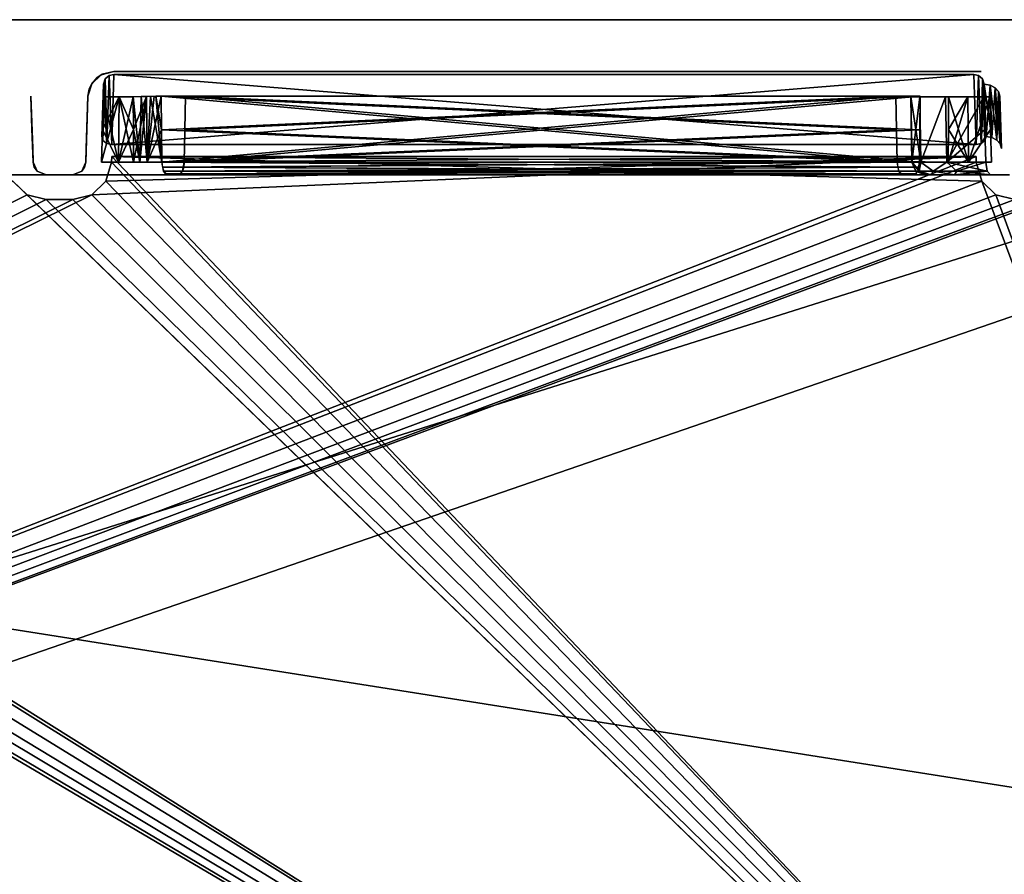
# Model space of a CAD drawing. Header units: millimetres. Extents: x 34 to 464, y 3935 to 4003.
# Tile 31 of 34: x 399 to 437, y 3969 to 4003. Entities that reach past the tile are written whole.
import ezdxf

# ---------------------------------------------------------------- set-up
doc = ezdxf.new("R2010")
doc.units = ezdxf.units.MM
doc.header["$LTSCALE"] = 5.599365
for name, color, linetype in [('115', 7, 'CONTINUOUS'), ('117', 7, 'CONTINUOUS'), ('121', 7, 'CONTINUOUS'), ('124', 7, 'CONTINUOUS'), ('139', 7, 'CONTINUOUS'), ('143', 7, 'CONTINUOUS'), ('151', 7, 'CONTINUOUS'), ('153', 7, 'CONTINUOUS'), ('159', 7, 'CONTINUOUS'), ('164', 7, 'CONTINUOUS'), ('173', 7, 'CONTINUOUS'), ('181', 7, 'CONTINUOUS'), ('186', 7, 'CONTINUOUS'), ('187', 7, 'CONTINUOUS'), ('208', 7, 'CONTINUOUS'), ('210', 7, 'CONTINUOUS'), ('221', 7, 'CONTINUOUS'), ('222', 7, 'CONTINUOUS'), ('223', 7, 'CONTINUOUS'), ('230', 7, 'CONTINUOUS'), ('231', 7, 'CONTINUOUS'), ('232', 7, 'CONTINUOUS'), ('233', 7, 'CONTINUOUS'), ('234', 7, 'CONTINUOUS'), ('235', 7, 'CONTINUOUS'), ('264', 7, 'CONTINUOUS'), ('269', 7, 'CONTINUOUS'), ('277', 7, 'CONTINUOUS'), ('28', 7, 'CONTINUOUS'), ('297', 7, 'CONTINUOUS'), ('40', 7, 'CONTINUOUS'), ('46', 7, 'CONTINUOUS'), ('56', 7, 'CONTINUOUS'), ('59', 7, 'CONTINUOUS'), ('60', 7, 'CONTINUOUS'), ('66', 7, 'CONTINUOUS'), ('69', 7, 'CONTINUOUS'), ('84', 7, 'CONTINUOUS'), ('95', 7, 'CONTINUOUS')]:
    doc.layers.add(name, color=color, linetype=linetype)

msp = doc.modelspace()

# ---------------------------------------------------------------- linework, layer by layer
at = {"layer": '115', "linetype": 'Continuous'}
for points in [[(403.365, 3998.254, -3.181), (403.356, 3999.518, -3.218), (403.874, 3999.532, -2.977), (403.365, 3998.254, -3.181)], [(403.373, 3996.992, -3.143), (403.365, 3998.254, -3.181), (403.874, 3999.532, -2.977), (403.373, 3996.992, -3.143)], [(403.616, 3996.988, -2.979), (403.373, 3996.992, -3.143), (403.874, 3999.532, -2.977), (403.616, 3996.988, -2.979)], [(403.897, 3996.985, -2.893), (403.616, 3996.988, -2.979), (403.874, 3999.532, -2.977), (403.897, 3996.985, -2.893)], [(404.164, 3999.535, -2.977), (403.897, 3996.985, -2.893), (403.874, 3999.532, -2.977), (404.164, 3999.535, -2.977)], [(404.442, 3999.535, -3.06), (404.457, 3998.239, -3.017), (403.897, 3996.985, -2.893), (404.442, 3999.535, -3.06)], [(404.442, 3999.535, -3.06), (403.897, 3996.985, -2.893), (404.164, 3999.535, -2.977), (404.442, 3999.535, -3.06)], [(404.457, 3998.239, -3.017), (404.47, 3996.983, -2.975), (403.897, 3996.985, -2.893), (404.457, 3998.239, -3.017)]]:
    msp.add_3dface(points, dxfattribs=at)
at = {"layer": '117', "linetype": 'Continuous'}
for points in [[(402.605, 4000.5, -4.867), (435.895, 4000.5, -22.657), (403.348, 4000.5, -4.473), (402.605, 4000.5, -4.867)], [(402.605, 4000.5, -22.657), (435.895, 4000.5, -22.657), (402.605, 4000.5, -4.867), (402.605, 4000.5, -22.657)], [(403.348, 4000.5, -4.473), (435.895, 4000.5, -22.657), (404.02, 4000.5, -3.966), (403.348, 4000.5, -4.473)], [(404.02, 4000.5, -3.966), (435.895, 4000.5, -22.657), (434.022, 4000.5, -21.373), (404.02, 4000.5, -3.966)], [(432.454, 4000.5, -17.235), (404.02, 4000.5, -3.966), (432.808, 4000.5, -19.467), (432.454, 4000.5, -17.235)], [(432.808, 4000.5, -19.467), (404.02, 4000.5, -3.966), (434.022, 4000.5, -21.373), (432.808, 4000.5, -19.467)], [(434.022, 4000.5, -21.373), (435.895, 4000.5, -22.657), (435.895, 4000.5, -22.638), (434.022, 4000.5, -21.373)]]:
    msp.add_3dface(points, dxfattribs=at)
at = {"layer": '121', "linetype": 'Continuous'}
for points in [[(456.479, 3968.275, 27.978), (287.4, 3939.29, 28.99), (455.467, 3997.259, 26.966), (456.479, 3968.275, 27.978)], [(455.467, 3997.259, 26.966), (287.4, 3939.29, 28.99), (439.252, 3995.728, 27.019), (455.467, 3997.259, 26.966)], [(435.976, 3997.211, 26.967), (287.4, 3939.29, 28.99), (401.752, 3995.727, 27.019), (435.976, 3997.211, 26.967)], [(435.984, 3996.983, 26.975), (287.4, 3939.29, 28.99), (435.976, 3997.211, 26.967), (435.984, 3996.983, 26.975)], [(402.298, 3996.255, 27.001), (435.976, 3997.211, 26.967), (401.752, 3995.727, 27.019), (402.298, 3996.255, 27.001)], [(402.516, 3996.983, 26.975), (435.976, 3997.211, 26.967), (402.298, 3996.255, 27.001), (402.516, 3996.983, 26.975)], [(402.524, 3997.211, 26.967), (435.976, 3997.211, 26.967), (402.516, 3996.983, 26.975), (402.524, 3997.211, 26.967)], [(436.201, 3996.255, 27.001), (287.4, 3939.29, 28.99), (435.984, 3996.983, 26.975), (436.201, 3996.255, 27.001)], [(399.248, 3995.727, 27.019), (287.4, 3939.29, 28.99), (398.702, 3996.255, 27.001), (399.248, 3995.727, 27.019)], [(436.748, 3995.728, 27.019), (287.4, 3939.29, 28.99), (436.201, 3996.255, 27.001), (436.748, 3995.728, 27.019)], [(439.252, 3995.728, 27.019), (287.4, 3939.29, 28.99), (438.517, 3995.535, 27.026), (439.252, 3995.728, 27.019)], [(437.483, 3995.535, 27.026), (287.4, 3939.29, 28.99), (436.748, 3995.728, 27.019), (437.483, 3995.535, 27.026)], [(399.983, 3995.535, 27.026), (287.4, 3939.29, 28.99), (399.248, 3995.727, 27.019), (399.983, 3995.535, 27.026)], [(401.752, 3995.727, 27.019), (287.4, 3939.29, 28.99), (401.017, 3995.535, 27.026), (401.752, 3995.727, 27.019)], [(401.017, 3995.535, 27.026), (287.4, 3939.29, 28.99), (399.983, 3995.535, 27.026), (401.017, 3995.535, 27.026)], [(438.517, 3995.535, 27.026), (287.4, 3939.29, 28.99), (437.483, 3995.535, 27.026), (438.517, 3995.535, 27.026)]]:
    msp.add_3dface(points, dxfattribs=at)
at = {"layer": '124', "linetype": 'Continuous'}
for points in [[(433.491, 3996.992, 17.5), (433.845, 3996.992, 19.25), (433.447, 3999.518, 17.5), (433.491, 3996.992, 17.5)], [(433.449, 3999.518, 17.391), (433.491, 3996.992, 17.5), (433.447, 3999.518, 17.5), (433.449, 3999.518, 17.391)], [(433.447, 3999.518, 17.5), (433.845, 3996.992, 19.25), (433.796, 3999.518, 19.248), (433.447, 3999.518, 17.5)], [(433.453, 3999.518, 17.283), (433.494, 3996.992, 17.361), (433.449, 3999.518, 17.391), (433.453, 3999.518, 17.283)], [(433.494, 3996.992, 17.361), (433.491, 3996.992, 17.5), (433.449, 3999.518, 17.391), (433.494, 3996.992, 17.361)], [(433.476, 3998.253, 17.252), (433.494, 3996.992, 17.361), (433.453, 3999.518, 17.283), (433.476, 3998.253, 17.252)], [(433.796, 3999.518, 19.248), (433.845, 3996.992, 19.25), (434.789, 3999.518, 20.727), (433.796, 3999.518, 19.248)], [(433.845, 3996.992, 19.25), (434.85, 3996.992, 20.726), (434.789, 3999.518, 20.727), (433.845, 3996.992, 19.25)], [(434.789, 3999.518, 20.727), (434.85, 3996.992, 20.726), (436.274, 3999.518, 21.713), (434.789, 3999.518, 20.727)], [(436.274, 3999.518, 21.713), (434.85, 3996.992, 20.726), (436.311, 3998.253, 21.704), (436.274, 3999.518, 21.713)], [(433.5, 3996.992, 17.222), (433.494, 3996.992, 17.361), (433.476, 3998.253, 17.252), (433.5, 3996.992, 17.222)], [(434.85, 3996.992, 20.726), (436.349, 3996.992, 21.695), (436.311, 3998.253, 21.704), (434.85, 3996.992, 20.726)]]:
    msp.add_3dface(points, dxfattribs=at)
at = {"layer": '139', "linetype": 'Continuous'}
for points in [[(290.016, 3996.983, -26.975), (457.491, 3939.29, -28.99), (290.024, 3997.211, -26.967), (290.016, 3996.983, -26.975)], [(290.024, 3997.211, -26.967), (457.491, 3939.29, -28.99), (325.033, 3995.535, -27.026), (290.024, 3997.211, -26.967)], [(326.549, 3997.004, -26.974), (457.491, 3939.29, -28.99), (326.643, 3997.211, -26.967), (326.549, 3997.004, -26.974)], [(326.643, 3997.211, -26.967), (457.491, 3939.29, -28.99), (361.748, 3995.728, -27.019), (326.643, 3997.211, -26.967)], [(365.016, 3996.983, -26.975), (457.491, 3939.29, -28.99), (365.024, 3997.211, -26.967), (365.016, 3996.983, -26.975)], [(365.024, 3997.211, -26.967), (457.491, 3939.29, -28.99), (398.702, 3996.255, -27.001), (365.024, 3997.211, -26.967)], [(402.516, 3996.983, -26.975), (457.491, 3939.29, -28.99), (402.524, 3997.211, -26.967), (402.516, 3996.983, -26.975)], [(402.524, 3997.211, -26.967), (457.491, 3939.29, -28.99), (436.201, 3996.255, -27.001), (402.524, 3997.211, -26.967)], [(435.976, 3997.211, -26.967), (402.524, 3997.211, -26.967), (435.984, 3996.983, -26.975), (435.976, 3997.211, -26.967)], [(435.984, 3996.983, -26.975), (402.524, 3997.211, -26.967), (436.201, 3996.255, -27.001), (435.984, 3996.983, -26.975)], [(289.799, 3996.255, -27.001), (457.491, 3939.29, -28.99), (290.016, 3996.983, -26.975), (289.799, 3996.255, -27.001)], [(326.505, 3996.635, -26.987), (457.491, 3939.29, -28.99), (326.509, 3996.761, -26.983), (326.505, 3996.635, -26.987)], [(326.509, 3996.761, -26.983), (457.491, 3939.29, -28.99), (326.549, 3997.004, -26.974), (326.509, 3996.761, -26.983)], [(364.799, 3996.255, -27.001), (457.491, 3939.29, -28.99), (365.016, 3996.983, -26.975), (364.799, 3996.255, -27.001)], [(402.298, 3996.255, -27.001), (457.491, 3939.29, -28.99), (402.516, 3996.983, -26.975), (402.298, 3996.255, -27.001)], [(326.418, 3996.251, -27.001), (457.491, 3939.29, -28.99), (326.482, 3996.457, -26.994), (326.418, 3996.251, -27.001)], [(326.482, 3996.457, -26.994), (457.491, 3939.29, -28.99), (326.505, 3996.635, -26.987), (326.482, 3996.457, -26.994)], [(289.252, 3995.728, -27.019), (457.491, 3939.29, -28.99), (289.799, 3996.255, -27.001), (289.252, 3995.728, -27.019)], [(326.29, 3995.996, -27.01), (457.491, 3939.29, -28.99), (326.418, 3996.251, -27.001), (326.29, 3995.996, -27.01)], [(364.252, 3995.728, -27.019), (457.491, 3939.29, -28.99), (364.799, 3996.255, -27.001), (364.252, 3995.728, -27.019)], [(398.702, 3996.255, -27.001), (457.491, 3939.29, -28.99), (399.248, 3995.727, -27.019), (398.702, 3996.255, -27.001)], [(401.752, 3995.727, -27.019), (457.491, 3939.29, -28.99), (402.298, 3996.255, -27.001), (401.752, 3995.727, -27.019)], [(436.201, 3996.255, -27.001), (457.491, 3939.29, -28.99), (436.748, 3995.728, -27.019), (436.201, 3996.255, -27.001)], [(288.517, 3995.535, -27.026), (457.491, 3939.29, -28.99), (289.252, 3995.728, -27.019), (288.517, 3995.535, -27.026)], [(325.967, 3995.535, -27.026), (457.491, 3939.29, -28.99), (326.29, 3995.996, -27.01), (325.967, 3995.535, -27.026)], [(361.748, 3995.728, -27.019), (457.491, 3939.29, -28.99), (362.483, 3995.535, -27.026), (361.748, 3995.728, -27.019)], [(363.517, 3995.535, -27.026), (457.491, 3939.29, -28.99), (364.252, 3995.728, -27.019), (363.517, 3995.535, -27.026)], [(399.248, 3995.727, -27.019), (457.491, 3939.29, -28.99), (399.983, 3995.535, -27.026), (399.248, 3995.727, -27.019)], [(401.017, 3995.535, -27.026), (457.491, 3939.29, -28.99), (401.752, 3995.727, -27.019), (401.017, 3995.535, -27.026)], [(436.748, 3995.728, -27.019), (457.491, 3939.29, -28.99), (437.483, 3995.535, -27.026), (436.748, 3995.728, -27.019)], [(457.491, 3939.29, -28.99), (287.483, 3995.535, -27.026), (287.4, 3939.29, -28.99), (457.491, 3939.29, -28.99)], [(287.483, 3995.535, -27.026), (457.491, 3939.29, -28.99), (288.517, 3995.535, -27.026), (287.483, 3995.535, -27.026)], [(325.033, 3995.535, -27.026), (457.491, 3939.29, -28.99), (325.967, 3995.535, -27.026), (325.033, 3995.535, -27.026)], [(362.483, 3995.535, -27.026), (457.491, 3939.29, -28.99), (363.517, 3995.535, -27.026), (362.483, 3995.535, -27.026)], [(399.983, 3995.535, -27.026), (457.491, 3939.29, -28.99), (401.017, 3995.535, -27.026), (399.983, 3995.535, -27.026)]]:
    msp.add_3dface(points, dxfattribs=at)
at = {"layer": '143', "linetype": 'Continuous'}
for points in [[(405.8, 4000.5, -0.15), (434.234, 4000.5, -13.419), (405.803, 4000.5), (405.8, 4000.5, -0.15)], [(405.803, 4000.5), (434.234, 4000.5, -13.419), (405.8, 4000.5, 0.15), (405.803, 4000.5)], [(405.8, 4000.5, 0.15), (434.234, 4000.5, -13.419), (434.234, 4000.5, 13.419), (405.8, 4000.5, 0.15)], [(434.234, 4000.5, -13.419), (435.146, 4000.5, -12.737), (434.234, 4000.5, 13.419), (434.234, 4000.5, -13.419)], [(434.234, 4000.5, 13.419), (435.146, 4000.5, -12.737), (435.146, 4000.5, 12.737), (434.234, 4000.5, 13.419)], [(436.176, 4000.5, -12.256), (436.176, 4000.5, 12.256), (435.146, 4000.5, 12.737), (436.176, 4000.5, -12.256)], [(435.146, 4000.5, -12.737), (436.176, 4000.5, -12.256), (435.146, 4000.5, 12.737), (435.146, 4000.5, -12.737)]]:
    msp.add_3dface(points, dxfattribs=at)
at = {"layer": '151', "linetype": 'Continuous'}
for points in [[(405.312, 3996.796, -1.172), (405.265, 3996.639, -1.271), (433.721, 3996.642, -14.548), (405.312, 3996.796, -1.172)], [(405.33, 3996.983, -1.132), (405.312, 3996.796, -1.172), (433.785, 3996.983, -14.411), (405.33, 3996.983, -1.132)], [(433.785, 3996.983, -14.411), (405.312, 3996.796, -1.172), (433.721, 3996.642, -14.548), (433.785, 3996.983, -14.411)], [(405.265, 3996.639, -1.271), (405.119, 3996.5, -1.585), (433.654, 3996.537, -14.693), (405.265, 3996.639, -1.271)], [(405.119, 3996.5, -1.585), (433.574, 3996.5, -14.864), (433.654, 3996.537, -14.693), (405.119, 3996.5, -1.585)], [(433.721, 3996.642, -14.548), (405.265, 3996.639, -1.271), (433.654, 3996.537, -14.693), (433.721, 3996.642, -14.548)]]:
    msp.add_3dface(points, dxfattribs=at)
at = {"layer": '153', "linetype": 'Continuous'}
for points in [[(249.5, 4002.5, 34), (464.5, 3934.5, 34), (464.5, 3968.5, 34), (249.5, 4002.5, 34)], [(249.5, 4002.5, 34), (249.5, 3934.5, 34), (464.5, 3934.5, 34), (249.5, 4002.5, 34)], [(464.5, 4002.5, 34), (249.5, 4002.5, 34), (464.5, 3968.5, 34), (464.5, 4002.5, 34)]]:
    msp.add_3dface(points, dxfattribs=at)
at = {"layer": '159', "linetype": 'Continuous'}
for points in [[(249.5, 4002.5, -34), (464.5, 4002.5, -34), (249.5, 3934.5, -34), (249.5, 4002.5, -34)], [(249.5, 3934.5, -34), (464.5, 4002.5, -34), (464.5, 3968.5, -34), (249.5, 3934.5, -34)]]:
    msp.add_3dface(points, dxfattribs=at)
at = {"layer": '164', "linetype": 'Continuous'}
for points in [[(432.925, 3996.983, 16.254), (404.47, 3996.983, 2.975), (404.489, 3996.796, 2.936), (432.925, 3996.983, 16.254)], [(432.925, 3996.983, 16.254), (404.489, 3996.796, 2.936), (432.989, 3996.642, 16.117), (432.925, 3996.983, 16.254)], [(404.489, 3996.796, 2.936), (404.535, 3996.639, 2.836), (432.989, 3996.642, 16.117), (404.489, 3996.796, 2.936)], [(432.989, 3996.642, 16.117), (404.535, 3996.639, 2.836), (433.057, 3996.537, 15.972), (432.989, 3996.642, 16.117)], [(404.535, 3996.639, 2.836), (404.682, 3996.5, 2.522), (433.057, 3996.537, 15.972), (404.535, 3996.639, 2.836)], [(404.682, 3996.5, 2.522), (433.137, 3996.5, 15.801), (433.057, 3996.537, 15.972), (404.682, 3996.5, 2.522)]]:
    msp.add_3dface(points, dxfattribs=at)
at = {"layer": '173', "linetype": 'Continuous'}
for points in [[(405.354, 3998.239, -1.095), (433.785, 3996.983, -14.411), (405.378, 3999.535, -1.056), (405.354, 3998.239, -1.095)], [(433.812, 3999.535, -14.325), (405.378, 3999.535, -1.056), (433.798, 3998.242, -14.369), (433.812, 3999.535, -14.325)], [(405.378, 3999.535, -1.056), (433.785, 3996.983, -14.411), (433.798, 3998.242, -14.369), (405.378, 3999.535, -1.056)], [(405.33, 3996.983, -1.132), (433.785, 3996.983, -14.411), (405.354, 3998.239, -1.095), (405.33, 3996.983, -1.132)]]:
    msp.add_3dface(points, dxfattribs=at)
at = {"layer": '181', "linetype": 'Continuous'}
for points in [[(404.534, 3996.642, -2.838), (404.47, 3996.983, -2.975), (432.944, 3996.796, -16.214), (404.534, 3996.642, -2.838)], [(404.47, 3996.983, -2.975), (432.925, 3996.983, -16.254), (432.944, 3996.796, -16.214), (404.47, 3996.983, -2.975)], [(432.99, 3996.639, -16.115), (404.534, 3996.642, -2.838), (432.944, 3996.796, -16.214), (432.99, 3996.639, -16.115)], [(404.602, 3996.537, -2.693), (404.534, 3996.642, -2.838), (432.99, 3996.639, -16.115), (404.602, 3996.537, -2.693)], [(433.137, 3996.5, -15.801), (404.602, 3996.537, -2.693), (432.99, 3996.639, -16.115), (433.137, 3996.5, -15.801)], [(433.137, 3996.5, -15.801), (404.682, 3996.5, -2.522), (404.602, 3996.537, -2.693), (433.137, 3996.5, -15.801)]]:
    msp.add_3dface(points, dxfattribs=at)
at = {"layer": '186', "linetype": 'Continuous'}
for points in [[(405.33, 3996.983, 1.132), (433.767, 3996.796, 14.45), (405.267, 3996.642, 1.269), (405.33, 3996.983, 1.132)], [(433.767, 3996.796, 14.45), (433.72, 3996.639, 14.55), (405.267, 3996.642, 1.269), (433.767, 3996.796, 14.45)], [(405.33, 3996.983, 1.132), (433.785, 3996.983, 14.411), (433.767, 3996.796, 14.45), (405.33, 3996.983, 1.132)], [(433.574, 3996.5, 14.864), (405.119, 3996.5, 1.585), (405.199, 3996.537, 1.414), (433.574, 3996.5, 14.864)], [(405.267, 3996.642, 1.269), (433.72, 3996.639, 14.55), (405.199, 3996.537, 1.414), (405.267, 3996.642, 1.269)], [(433.72, 3996.639, 14.55), (433.574, 3996.5, 14.864), (405.199, 3996.537, 1.414), (433.72, 3996.639, 14.55)]]:
    msp.add_3dface(points, dxfattribs=at)
at = {"layer": '187', "linetype": 'Continuous'}
for points in [[(402.788, 3996.992, -3.592), (402.134, 3996.992, -3.933), (402.811, 3999.518, -3.629), (402.788, 3996.992, -3.592)], [(402.134, 3996.992, -3.933), (402.171, 3998.255, -3.941), (402.811, 3999.518, -3.629), (402.134, 3996.992, -3.933)], [(402.171, 3998.255, -3.941), (402.208, 3999.518, -3.949), (402.811, 3999.518, -3.629), (402.171, 3998.255, -3.941)], [(403.356, 3999.518, -3.218), (403.365, 3998.254, -3.181), (402.788, 3996.992, -3.592), (403.356, 3999.518, -3.218)], [(403.356, 3999.518, -3.218), (402.788, 3996.992, -3.592), (402.811, 3999.518, -3.629), (403.356, 3999.518, -3.218)], [(403.365, 3998.254, -3.181), (403.373, 3996.992, -3.143), (402.788, 3996.992, -3.592), (403.365, 3998.254, -3.181)]]:
    msp.add_3dface(points, dxfattribs=at)
at = {"layer": '208', "linetype": 'Continuous'}
for points in [[(433.491, 3996.992, -17.5), (433.845, 3996.992, -19.25), (433.779, 3996.644, -18.59), (433.491, 3996.992, -17.5)], [(433.649, 3996.644, -17.231), (433.491, 3996.992, -17.5), (433.779, 3996.644, -18.59), (433.649, 3996.644, -17.231)], [(433.494, 3996.992, -17.361), (433.491, 3996.992, -17.5), (433.649, 3996.644, -17.231), (433.494, 3996.992, -17.361)], [(433.5, 3996.992, -17.222), (433.494, 3996.992, -17.361), (433.649, 3996.644, -17.231), (433.5, 3996.992, -17.222)], [(433.779, 3996.644, -18.59), (433.845, 3996.992, -19.25), (434.323, 3996.644, -19.842), (433.779, 3996.644, -18.59)], [(433.845, 3996.992, -19.25), (434.85, 3996.992, -20.726), (434.323, 3996.644, -19.842), (433.845, 3996.992, -19.25)], [(434.323, 3996.644, -19.842), (434.85, 3996.992, -20.726), (435.228, 3996.644, -20.864), (434.323, 3996.644, -19.842)], [(434.85, 3996.992, -20.726), (436.349, 3996.992, -21.695), (435.228, 3996.644, -20.864), (434.85, 3996.992, -20.726)], [(435.228, 3996.644, -20.864), (436.349, 3996.992, -21.695), (436.404, 3996.644, -21.556), (435.228, 3996.644, -20.864)], [(433.999, 3996.5, -17.253), (433.649, 3996.644, -17.231), (433.779, 3996.644, -18.59), (433.999, 3996.5, -17.253)], [(434.245, 3996.5, -18.903), (433.779, 3996.644, -18.59), (434.323, 3996.644, -19.842), (434.245, 3996.5, -18.903)], [(434.245, 3996.5, -18.903), (433.999, 3996.5, -17.253), (433.779, 3996.644, -18.59), (434.245, 3996.5, -18.903)], [(435.141, 3996.5, -20.31), (434.245, 3996.5, -18.903), (434.323, 3996.644, -19.842), (435.141, 3996.5, -20.31)], [(435.141, 3996.5, -20.31), (434.323, 3996.644, -19.842), (435.228, 3996.644, -20.864), (435.141, 3996.5, -20.31)], [(435.141, 3996.5, -20.31), (435.228, 3996.644, -20.864), (436.404, 3996.644, -21.556), (435.141, 3996.5, -20.31)], [(436.532, 3996.5, -21.23), (435.141, 3996.5, -20.31), (436.404, 3996.644, -21.556), (436.532, 3996.5, -21.23)]]:
    msp.add_3dface(points, dxfattribs=at)
at = {"layer": '210', "linetype": 'Continuous'}
for points in [[(403.356, 3999.518, 3.218), (403.616, 3996.988, 2.979), (403.665, 3999.528, 3.031), (403.356, 3999.518, 3.218)], [(403.356, 3999.518, 3.218), (403.365, 3998.254, 3.181), (403.616, 3996.988, 2.979), (403.356, 3999.518, 3.218)], [(403.616, 3996.988, 2.979), (403.896, 3996.985, 2.893), (403.665, 3999.528, 3.031), (403.616, 3996.988, 2.979)], [(403.665, 3999.528, 3.031), (403.896, 3996.985, 2.893), (404.02, 3999.534, 2.966), (403.665, 3999.528, 3.031)], [(403.896, 3996.985, 2.893), (404.47, 3996.983, 2.975), (404.02, 3999.534, 2.966), (403.896, 3996.985, 2.893)], [(404.02, 3999.534, 2.966), (404.47, 3996.983, 2.975), (404.236, 3999.535, 2.99), (404.02, 3999.534, 2.966)], [(404.47, 3996.983, 2.975), (404.457, 3998.239, 3.017), (404.236, 3999.535, 2.99), (404.47, 3996.983, 2.975)], [(404.457, 3998.239, 3.017), (404.442, 3999.535, 3.06), (404.236, 3999.535, 2.99), (404.457, 3998.239, 3.017)], [(403.365, 3998.254, 3.181), (403.373, 3996.992, 3.143), (403.616, 3996.988, 2.979), (403.365, 3998.254, 3.181)]]:
    msp.add_3dface(points, dxfattribs=at)
at = {"layer": '221', "linetype": 'Continuous'}
for points in [[(403.348, 4000.5, 4.473), (402.605, 4000.5, 22.657), (402.605, 4000.5, 4.867), (403.348, 4000.5, 4.473)], [(404.02, 4000.5, 3.966), (402.605, 4000.5, 22.657), (403.348, 4000.5, 4.473), (404.02, 4000.5, 3.966)], [(432.454, 4000.5, 17.235), (402.605, 4000.5, 22.657), (404.02, 4000.5, 3.966), (432.454, 4000.5, 17.235)], [(432.808, 4000.5, 19.467), (402.605, 4000.5, 22.657), (432.454, 4000.5, 17.235), (432.808, 4000.5, 19.467)], [(434.022, 4000.5, 21.373), (402.605, 4000.5, 22.657), (432.808, 4000.5, 19.467), (434.022, 4000.5, 21.373)], [(435.895, 4000.5, 22.638), (402.605, 4000.5, 22.657), (434.022, 4000.5, 21.373), (435.895, 4000.5, 22.638)], [(435.895, 4000.5, 22.657), (402.605, 4000.5, 22.657), (435.895, 4000.5, 22.638), (435.895, 4000.5, 22.657)]]:
    msp.add_3dface(points, dxfattribs=at)
at = {"layer": '222', "linetype": 'Continuous'}
for points in [[(401.517, 3996.996, 4.856), (401.606, 3999.535, 23.185), (401.517, 3996.983, 4.856), (401.517, 3996.996, 4.856)], [(401.518, 3997.009, 4.856), (401.606, 3999.535, 23.185), (401.517, 3996.996, 4.856), (401.518, 3997.009, 4.856)], [(401.606, 3999.535, 23.185), (401.535, 3997.51, 25.957), (401.517, 3996.983, 4.856), (401.606, 3999.535, 23.185)], [(401.562, 3998.272, -4.862), (401.517, 3996.983, -25.976), (401.606, 3999.535, -4.867), (401.562, 3998.272, -4.862)], [(401.517, 3996.983, -25.976), (401.606, 3999.535, -23.185), (401.606, 3999.535, -4.867), (401.517, 3996.983, -25.976)], [(401.535, 3997.51, -25.957), (401.606, 3999.535, -23.185), (401.517, 3996.983, -25.976), (401.535, 3997.51, -25.957)], [(401.562, 3998.272, 4.862), (401.606, 3999.535, 23.185), (401.518, 3997.009, 4.856), (401.562, 3998.272, 4.862)], [(401.606, 3999.535, 4.867), (401.606, 3999.535, 23.185), (401.562, 3998.272, 4.862), (401.606, 3999.535, 4.867)], [(401.518, 3997.009, -4.856), (401.517, 3996.983, -25.976), (401.562, 3998.272, -4.862), (401.518, 3997.009, -4.856)], [(401.517, 3996.983, 4.856), (401.535, 3997.51, 25.957), (401.517, 3996.983, 25.976), (401.517, 3996.983, 4.856)], [(401.517, 3996.996, -4.856), (401.517, 3996.983, -25.976), (401.518, 3997.009, -4.856), (401.517, 3996.996, -4.856)], [(401.517, 3996.983, -4.856), (401.517, 3996.983, -25.976), (401.517, 3996.996, -4.856), (401.517, 3996.983, -4.856)]]:
    msp.add_3dface(points, dxfattribs=at)
at = {"layer": '223', "linetype": 'Continuous'}
for points in [[(399.394, 3999.535, -23.185), (399.465, 3997.51, -25.957), (399.483, 3996.983, -4.856), (399.394, 3999.535, -23.185)], [(399.394, 3999.535, -4.867), (399.394, 3999.535, -23.185), (399.438, 3998.272, -4.862), (399.394, 3999.535, -4.867)], [(399.438, 3998.272, -4.862), (399.394, 3999.535, -23.185), (399.482, 3997.009, -4.856), (399.438, 3998.272, -4.862)], [(399.482, 3997.009, -4.856), (399.394, 3999.535, -23.185), (399.483, 3996.996, -4.856), (399.482, 3997.009, -4.856)], [(399.483, 3996.996, -4.856), (399.394, 3999.535, -23.185), (399.483, 3996.983, -4.856), (399.483, 3996.996, -4.856)], [(399.465, 3997.51, 25.957), (399.394, 3999.535, 23.185), (399.483, 3996.983, 25.976), (399.465, 3997.51, 25.957)], [(399.483, 3996.983, 25.976), (399.394, 3999.535, 23.185), (399.394, 3999.535, 4.867), (399.483, 3996.983, 25.976)], [(399.438, 3998.272, 4.862), (399.483, 3996.983, 25.976), (399.394, 3999.535, 4.867), (399.438, 3998.272, 4.862)], [(399.482, 3997.009, 4.856), (399.483, 3996.983, 25.976), (399.438, 3998.272, 4.862), (399.482, 3997.009, 4.856)], [(399.483, 3996.983, -4.856), (399.465, 3997.51, -25.957), (399.483, 3996.983, -25.976), (399.483, 3996.983, -4.856)], [(399.483, 3996.996, 4.856), (399.483, 3996.983, 25.976), (399.482, 3997.009, 4.856), (399.483, 3996.996, 4.856)], [(399.483, 3996.983, 4.856), (399.483, 3996.983, 25.976), (399.483, 3996.996, 4.856), (399.483, 3996.983, 4.856)]]:
    msp.add_3dface(points, dxfattribs=at)
at = {"layer": '230', "linetype": 'Continuous'}
for points in [[(401.474, 3996.797, -25.995), (401.517, 3996.983, -25.976), (401.364, 3996.641, -4.856), (401.474, 3996.797, -25.995)], [(401.517, 3996.983, -25.976), (401.517, 3996.983, -4.856), (401.364, 3996.641, -4.856), (401.517, 3996.983, -25.976)], [(401.364, 3996.641, -26.012), (401.474, 3996.797, -25.995), (401.364, 3996.641, -4.856), (401.364, 3996.641, -26.012)], [(401.017, 3996.5, -4.856), (401.364, 3996.641, -26.012), (401.364, 3996.641, -4.856), (401.017, 3996.5, -4.856)], [(401.017, 3996.5, -4.856), (401.017, 3996.5, -26.026), (401.364, 3996.641, -26.012), (401.017, 3996.5, -4.856)]]:
    msp.add_3dface(points, dxfattribs=at)
at = {"layer": '231', "linetype": 'Continuous'}
for points in [[(401.751, 4000.02, -4.867), (401.945, 4000.251, -22.793), (402.115, 4000.372, -4.867), (401.751, 4000.02, -4.867)], [(401.773, 4000.054, -22.901), (401.945, 4000.251, -22.793), (401.751, 4000.02, -4.867), (401.773, 4000.054, -22.901)], [(401.945, 4000.251, -22.793), (402.153, 4000.392, -22.716), (402.115, 4000.372, -4.867), (401.945, 4000.251, -22.793)], [(402.605, 4000.5, -22.657), (402.605, 4000.5, -4.867), (402.115, 4000.372, -4.867), (402.605, 4000.5, -22.657)], [(402.153, 4000.392, -22.716), (402.605, 4000.5, -22.657), (402.115, 4000.372, -4.867), (402.153, 4000.392, -22.716)], [(401.606, 3999.535, -4.867), (401.654, 3999.809, -23.035), (401.751, 4000.02, -4.867), (401.606, 3999.535, -4.867)], [(401.654, 3999.809, -23.035), (401.773, 4000.054, -22.901), (401.751, 4000.02, -4.867), (401.654, 3999.809, -23.035)], [(401.606, 3999.535, -4.867), (401.606, 3999.535, -23.185), (401.654, 3999.809, -23.035), (401.606, 3999.535, -4.867)]]:
    msp.add_3dface(points, dxfattribs=at)
at = {"layer": '232', "linetype": 'Continuous'}
for points in [[(399.636, 3996.641, -4.856), (399.483, 3996.983, -4.856), (399.526, 3996.797, -25.995), (399.636, 3996.641, -4.856)], [(399.483, 3996.983, -4.856), (399.483, 3996.983, -25.976), (399.526, 3996.797, -25.995), (399.483, 3996.983, -4.856)], [(399.636, 3996.641, -26.012), (399.636, 3996.641, -4.856), (399.526, 3996.797, -25.995), (399.636, 3996.641, -26.012)], [(399.983, 3996.5, -26.026), (399.983, 3996.5, -4.856), (399.636, 3996.641, -4.856), (399.983, 3996.5, -26.026)], [(399.983, 3996.5, -26.026), (399.636, 3996.641, -4.856), (399.636, 3996.641, -26.012), (399.983, 3996.5, -26.026)]]:
    msp.add_3dface(points, dxfattribs=at)
at = {"layer": '233', "linetype": 'Continuous'}
for points in [[(399.526, 3996.797, 25.995), (399.483, 3996.983, 25.976), (399.636, 3996.641, 4.856), (399.526, 3996.797, 25.995)], [(399.483, 3996.983, 25.976), (399.483, 3996.983, 4.856), (399.636, 3996.641, 4.856), (399.483, 3996.983, 25.976)], [(399.636, 3996.641, 26.012), (399.526, 3996.797, 25.995), (399.636, 3996.641, 4.856), (399.636, 3996.641, 26.012)], [(399.983, 3996.5, 4.856), (399.636, 3996.641, 26.012), (399.636, 3996.641, 4.856), (399.983, 3996.5, 4.856)], [(399.983, 3996.5, 4.856), (399.983, 3996.5, 26.026), (399.636, 3996.641, 26.012), (399.983, 3996.5, 4.856)]]:
    msp.add_3dface(points, dxfattribs=at)
at = {"layer": '234', "linetype": 'Continuous'}
for points in [[(402.115, 4000.372, 4.867), (401.773, 4000.054, 22.901), (401.751, 4000.02, 4.867), (402.115, 4000.372, 4.867)], [(401.945, 4000.251, 22.793), (401.773, 4000.054, 22.901), (402.115, 4000.372, 4.867), (401.945, 4000.251, 22.793)], [(402.153, 4000.392, 22.716), (401.945, 4000.251, 22.793), (402.115, 4000.372, 4.867), (402.153, 4000.392, 22.716)], [(402.605, 4000.5, 4.867), (402.153, 4000.392, 22.716), (402.115, 4000.372, 4.867), (402.605, 4000.5, 4.867)], [(402.605, 4000.5, 4.867), (402.605, 4000.5, 22.657), (402.153, 4000.392, 22.716), (402.605, 4000.5, 4.867)], [(401.606, 3999.535, 23.185), (401.606, 3999.535, 4.867), (401.751, 4000.02, 4.867), (401.606, 3999.535, 23.185)], [(401.654, 3999.81, 23.035), (401.606, 3999.535, 23.185), (401.751, 4000.02, 4.867), (401.654, 3999.81, 23.035)], [(401.773, 4000.054, 22.901), (401.654, 3999.81, 23.035), (401.751, 4000.02, 4.867), (401.773, 4000.054, 22.901)]]:
    msp.add_3dface(points, dxfattribs=at)
at = {"layer": '235', "linetype": 'Continuous'}
for points in [[(401.364, 3996.641, 4.856), (401.517, 3996.983, 4.856), (401.474, 3996.797, 25.995), (401.364, 3996.641, 4.856)], [(401.364, 3996.641, 26.012), (401.364, 3996.641, 4.856), (401.474, 3996.797, 25.995), (401.364, 3996.641, 26.012)], [(401.517, 3996.983, 4.856), (401.517, 3996.983, 25.976), (401.474, 3996.797, 25.995), (401.517, 3996.983, 4.856)], [(401.017, 3996.5, 26.026), (401.017, 3996.5, 4.856), (401.364, 3996.641, 4.856), (401.017, 3996.5, 26.026)], [(401.017, 3996.5, 26.026), (401.364, 3996.641, 4.856), (401.364, 3996.641, 26.012), (401.017, 3996.5, 26.026)]]:
    msp.add_3dface(points, dxfattribs=at)
at = {"layer": '264', "linetype": 'Continuous'}
for points in [[(402.206, 3999.999, -23.539), (402.33, 3997.713, -26.669), (402.272, 4000.206, -23.255), (402.206, 3999.999, -23.539)], [(402.272, 4000.206, -23.255), (402.33, 3997.713, -26.669), (402.424, 4000.342, -23.07), (402.272, 4000.206, -23.255)], [(402.33, 3997.713, -26.669), (402.524, 3997.674, -26.722), (402.424, 4000.342, -23.07), (402.33, 3997.713, -26.669)], [(402.424, 4000.342, -23.07), (402.524, 3997.674, -26.722), (402.605, 4000.385, -23.01), (402.424, 4000.342, -23.07)], [(402.524, 3997.674, -26.722), (435.976, 3997.674, -26.722), (402.605, 4000.385, -23.01), (402.524, 3997.674, -26.722)], [(402.605, 4000.385, -23.01), (435.976, 3997.674, -26.722), (435.895, 4000.385, -23.01), (402.605, 4000.385, -23.01)], [(435.895, 4000.385, -23.01), (435.976, 3997.674, -26.722), (436.076, 4000.342, -23.07), (435.895, 4000.385, -23.01)], [(435.976, 3997.674, -26.722), (436.17, 3997.713, -26.669), (436.076, 4000.342, -23.07), (435.976, 3997.674, -26.722)], [(436.076, 4000.342, -23.07), (436.17, 3997.713, -26.669), (436.228, 4000.206, -23.255), (436.076, 4000.342, -23.07)], [(436.17, 3997.713, -26.669), (436.314, 3997.821, -26.521), (436.228, 4000.206, -23.255), (436.17, 3997.713, -26.669)], [(436.228, 4000.206, -23.255), (436.314, 3997.821, -26.521), (436.294, 3999.999, -23.539), (436.228, 4000.206, -23.255)], [(402.135, 3997.974, -26.311), (402.186, 3997.821, -26.521), (402.206, 3999.999, -23.539), (402.135, 3997.974, -26.311)], [(402.186, 3997.821, -26.521), (402.33, 3997.713, -26.669), (402.206, 3999.999, -23.539), (402.186, 3997.821, -26.521)], [(436.314, 3997.821, -26.521), (436.365, 3997.974, -26.311), (436.294, 3999.999, -23.539), (436.314, 3997.821, -26.521)]]:
    msp.add_3dface(points, dxfattribs=at)
at = {"layer": '269', "linetype": 'Continuous'}
for points in [[(402.206, 3999.999, 23.539), (402.272, 4000.206, 23.255), (402.186, 3997.821, 26.521), (402.206, 3999.999, 23.539)], [(402.186, 3997.821, 26.521), (402.272, 4000.206, 23.255), (402.33, 3997.713, 26.669), (402.186, 3997.821, 26.521)], [(402.272, 4000.206, 23.255), (402.424, 4000.342, 23.07), (402.33, 3997.713, 26.669), (402.272, 4000.206, 23.255)], [(402.424, 4000.342, 23.07), (402.524, 3997.674, 26.722), (402.33, 3997.713, 26.669), (402.424, 4000.342, 23.07)], [(402.605, 4000.385, 23.01), (402.524, 3997.674, 26.722), (402.424, 4000.342, 23.07), (402.605, 4000.385, 23.01)], [(435.976, 3997.674, 26.722), (402.524, 3997.674, 26.722), (435.895, 4000.385, 23.01), (435.976, 3997.674, 26.722)], [(435.895, 4000.385, 23.01), (402.524, 3997.674, 26.722), (402.605, 4000.385, 23.01), (435.895, 4000.385, 23.01)], [(436.076, 4000.342, 23.07), (435.976, 3997.674, 26.722), (435.895, 4000.385, 23.01), (436.076, 4000.342, 23.07)], [(436.17, 3997.713, 26.669), (435.976, 3997.674, 26.722), (436.076, 4000.342, 23.07), (436.17, 3997.713, 26.669)], [(436.228, 4000.206, 23.255), (436.17, 3997.713, 26.669), (436.076, 4000.342, 23.07), (436.228, 4000.206, 23.255)], [(436.294, 3999.999, 23.539), (436.17, 3997.713, 26.669), (436.228, 4000.206, 23.255), (436.294, 3999.999, 23.539)], [(402.135, 3997.974, 26.311), (402.206, 3999.999, 23.539), (402.186, 3997.821, 26.521), (402.135, 3997.974, 26.311)], [(436.314, 3997.821, 26.521), (436.17, 3997.713, 26.669), (436.294, 3999.999, 23.539), (436.314, 3997.821, 26.521)], [(436.365, 3997.974, 26.311), (436.314, 3997.821, 26.521), (436.294, 3999.999, 23.539), (436.365, 3997.974, 26.311)]]:
    msp.add_3dface(points, dxfattribs=at)
at = {"layer": '277', "linetype": 'Continuous'}
for points in [[(436.294, 3999.999, -23.539), (436.365, 3997.974, -26.311), (436.591, 3997.941, -26.282), (436.294, 3999.999, -23.539)], [(436.294, 3999.999, -23.539), (436.591, 3997.941, -26.282), (436.52, 3999.966, -23.509), (436.294, 3999.999, -23.539)], [(436.52, 3999.966, -23.509), (436.783, 3997.842, -26.204), (436.713, 3999.867, -23.432), (436.52, 3999.966, -23.509)], [(436.591, 3997.941, -26.282), (436.783, 3997.842, -26.204), (436.52, 3999.966, -23.509), (436.591, 3997.941, -26.282)], [(436.713, 3999.867, -23.432), (436.914, 3997.691, -26.091), (436.844, 3999.716, -23.318), (436.713, 3999.867, -23.432)], [(436.783, 3997.842, -26.204), (436.914, 3997.691, -26.091), (436.713, 3999.867, -23.432), (436.783, 3997.842, -26.204)], [(436.844, 3999.716, -23.318), (436.965, 3997.51, -25.957), (436.894, 3999.535, -23.185), (436.844, 3999.716, -23.318)], [(436.914, 3997.691, -26.091), (436.965, 3997.51, -25.957), (436.844, 3999.716, -23.318), (436.914, 3997.691, -26.091)]]:
    msp.add_3dface(points, dxfattribs=at)
at = {"layer": '28', "linetype": 'Continuous'}
for points in [[(464.5, 4002.5, 34), (249.5, 4002.5, -34), (249.5, 4002.5, 34), (464.5, 4002.5, 34)], [(464.5, 4002.5), (249.5, 4002.5, -34), (464.5, 4002.5, 34), (464.5, 4002.5)], [(464.5, 4002.5, -34), (249.5, 4002.5, -34), (464.5, 4002.5), (464.5, 4002.5, -34)]]:
    msp.add_3dface(points, dxfattribs=at)
at = {"layer": '297', "linetype": 'Continuous'}
for points in [[(436.365, 3997.974, 26.311), (436.294, 3999.999, 23.539), (436.52, 3999.966, 23.509), (436.365, 3997.974, 26.311)], [(436.365, 3997.974, 26.311), (436.52, 3999.966, 23.509), (436.591, 3997.941, 26.282), (436.365, 3997.974, 26.311)], [(436.52, 3999.966, 23.509), (436.713, 3999.867, 23.432), (436.591, 3997.941, 26.282), (436.52, 3999.966, 23.509)], [(436.591, 3997.941, 26.282), (436.713, 3999.867, 23.432), (436.783, 3997.842, 26.204), (436.591, 3997.941, 26.282)], [(436.713, 3999.867, 23.432), (436.844, 3999.716, 23.318), (436.783, 3997.842, 26.204), (436.713, 3999.867, 23.432)], [(436.783, 3997.842, 26.204), (436.844, 3999.716, 23.318), (436.914, 3997.691, 26.091), (436.783, 3997.842, 26.204)], [(436.844, 3999.716, 23.318), (436.894, 3999.535, 23.185), (436.914, 3997.691, 26.091), (436.844, 3999.716, 23.318)], [(436.914, 3997.691, 26.091), (436.894, 3999.535, 23.185), (436.965, 3997.51, 25.957), (436.914, 3997.691, 26.091)]]:
    msp.add_3dface(points, dxfattribs=at)
at = {"layer": '40', "linetype": 'Continuous'}
for points in [[(434.904, 3998.253, 14.192), (435.659, 3999.518, 13.595), (434.896, 3996.992, 14.23), (434.904, 3998.253, 14.192)], [(434.896, 3996.992, 14.23), (435.659, 3999.518, 13.595), (435.682, 3996.992, 13.633), (434.896, 3996.992, 14.23)], [(434.913, 3999.518, 14.154), (435.659, 3999.518, 13.595), (434.904, 3998.253, 14.192), (434.913, 3999.518, 14.154)], [(435.659, 3999.518, 13.595), (436.505, 3999.518, 13.2), (435.682, 3996.992, 13.633), (435.659, 3999.518, 13.595)], [(436.505, 3999.518, 13.2), (436.542, 3998.255, 13.21), (435.682, 3996.992, 13.633), (436.505, 3999.518, 13.2)], [(436.542, 3998.255, 13.21), (436.58, 3996.992, 13.221), (435.682, 3996.992, 13.633), (436.542, 3998.255, 13.21)]]:
    msp.add_3dface(points, dxfattribs=at)
at = {"layer": '46', "linetype": 'Continuous'}
for points in [[(402.208, 3999.518, 3.949), (402.171, 3998.255, 3.941), (402.788, 3996.992, 3.592), (402.208, 3999.518, 3.949)], [(402.811, 3999.518, 3.629), (402.208, 3999.518, 3.949), (402.788, 3996.992, 3.592), (402.811, 3999.518, 3.629)], [(403.373, 3996.992, 3.143), (402.811, 3999.518, 3.629), (402.788, 3996.992, 3.592), (403.373, 3996.992, 3.143)], [(403.365, 3998.254, 3.181), (402.811, 3999.518, 3.629), (403.373, 3996.992, 3.143), (403.365, 3998.254, 3.181)], [(403.356, 3999.518, 3.218), (402.811, 3999.518, 3.629), (403.365, 3998.254, 3.181), (403.356, 3999.518, 3.218)], [(402.171, 3998.255, 3.941), (402.134, 3996.992, 3.933), (402.788, 3996.992, 3.592), (402.171, 3998.255, 3.941)]]:
    msp.add_3dface(points, dxfattribs=at)
at = {"layer": '56', "linetype": 'Continuous'}
for points in [[(433.798, 3998.242, 14.369), (405.33, 3996.983, 1.132), (433.812, 3999.535, 14.325), (433.798, 3998.242, 14.369)], [(433.812, 3999.535, 14.325), (405.33, 3996.983, 1.132), (405.354, 3998.239, 1.095), (433.812, 3999.535, 14.325)], [(405.378, 3999.535, 1.056), (433.812, 3999.535, 14.325), (405.354, 3998.239, 1.095), (405.378, 3999.535, 1.056)], [(433.785, 3996.983, 14.411), (405.33, 3996.983, 1.132), (433.798, 3998.242, 14.369), (433.785, 3996.983, 14.411)]]:
    msp.add_3dface(points, dxfattribs=at)
at = {"layer": '59', "linetype": 'Continuous'}
for points in [[(434.904, 3998.253, -14.192), (435.682, 3996.992, -13.633), (434.913, 3999.518, -14.154), (434.904, 3998.253, -14.192)], [(434.913, 3999.518, -14.154), (435.682, 3996.992, -13.633), (435.659, 3999.518, -13.595), (434.913, 3999.518, -14.154)], [(435.682, 3996.992, -13.633), (436.505, 3999.518, -13.2), (435.659, 3999.518, -13.595), (435.682, 3996.992, -13.633)], [(436.542, 3998.255, -13.21), (436.505, 3999.518, -13.2), (435.682, 3996.992, -13.633), (436.542, 3998.255, -13.21)], [(434.896, 3996.992, -14.23), (435.682, 3996.992, -13.633), (434.904, 3998.253, -14.192), (434.896, 3996.992, -14.23)], [(436.58, 3996.992, -13.221), (436.542, 3998.255, -13.21), (435.682, 3996.992, -13.633), (436.58, 3996.992, -13.221)]]:
    msp.add_3dface(points, dxfattribs=at)
at = {"layer": '60', "linetype": 'Continuous'}
for points in [[(399.058, 3996.5, -3.471), (398.481, 3996.5, 3.17), (398.481, 3996.5, -3.17), (399.058, 3996.5, -3.471)], [(399.058, 3996.5, 3.471), (398.481, 3996.5, 3.17), (399.058, 3996.5, -3.471), (399.058, 3996.5, 3.471)], [(399.731, 3996.5, -4.024), (399.058, 3996.5, 3.471), (399.058, 3996.5, -3.471), (399.731, 3996.5, -4.024)], [(399.731, 3996.5, 4.024), (399.058, 3996.5, 3.471), (399.731, 3996.5, -4.024), (399.731, 3996.5, 4.024)], [(399.983, 3996.5, -4.856), (399.731, 3996.5, 4.024), (399.731, 3996.5, -4.024), (399.983, 3996.5, -4.856)], [(399.983, 3996.5, 4.856), (399.731, 3996.5, 4.024), (399.983, 3996.5, -4.856), (399.983, 3996.5, 4.856)], [(399.983, 3996.5, -26.026), (401.017, 3996.5, -26.026), (399.983, 3996.5, -4.856), (399.983, 3996.5, -26.026)], [(401.017, 3996.5, -4.856), (399.983, 3996.5, 26.026), (401.017, 3996.5, -26.026), (401.017, 3996.5, -4.856)], [(401.017, 3996.5, 4.856), (399.983, 3996.5, 26.026), (401.017, 3996.5, -4.856), (401.017, 3996.5, 4.856)], [(401.017, 3996.5, 26.026), (399.983, 3996.5, 26.026), (401.017, 3996.5, 4.856), (401.017, 3996.5, 26.026)], [(401.017, 3996.5, -26.026), (399.983, 3996.5, 4.856), (399.983, 3996.5, -4.856), (401.017, 3996.5, -26.026)], [(399.983, 3996.5, 26.026), (399.983, 3996.5, 4.856), (401.017, 3996.5, -26.026), (399.983, 3996.5, 26.026)], [(401.269, 3996.5, -4.024), (401.017, 3996.5, 4.856), (401.017, 3996.5, -4.856), (401.269, 3996.5, -4.024)], [(401.269, 3996.5, 4.024), (401.017, 3996.5, 4.856), (401.269, 3996.5, -4.024), (401.269, 3996.5, 4.024)], [(401.942, 3996.5, -3.471), (401.269, 3996.5, 4.024), (401.269, 3996.5, -4.024), (401.942, 3996.5, -3.471)], [(401.942, 3996.5, 3.471), (401.269, 3996.5, 4.024), (401.942, 3996.5, -3.471), (401.942, 3996.5, 3.471)], [(402.519, 3996.5, -3.17), (401.942, 3996.5, 3.471), (401.942, 3996.5, -3.471), (402.519, 3996.5, -3.17)], [(402.519, 3996.5, 3.17), (401.942, 3996.5, 3.471), (402.519, 3996.5, -3.17), (402.519, 3996.5, 3.17)], [(403.036, 3996.5, -2.774), (402.519, 3996.5, 3.17), (402.519, 3996.5, -3.17), (403.036, 3996.5, -2.774)], [(403.036, 3996.5, 2.774), (402.519, 3996.5, 3.17), (403.036, 3996.5, -2.774), (403.036, 3996.5, 2.774)], [(403.821, 3996.5, -2.399), (403.036, 3996.5, 2.774), (403.036, 3996.5, -2.774), (403.821, 3996.5, -2.399)], [(403.82, 3996.5, 2.399), (403.036, 3996.5, 2.774), (403.821, 3996.5, -2.399), (403.82, 3996.5, 2.399)], [(404.255, 3996.5, 0.161), (404.471, 3996.5, 1.004), (403.82, 3996.5, 2.399), (404.255, 3996.5, 0.161)], [(403.82, 3996.5, 2.399), (404.471, 3996.5, 1.004), (404.682, 3996.5, 2.522), (403.82, 3996.5, 2.399)], [(404.255, 3996.5, -0.161), (404.255, 3996.5, 0.161), (403.82, 3996.5, 2.399), (404.255, 3996.5, -0.161)], [(404.255, 3996.5, -0.161), (403.82, 3996.5, 2.399), (403.821, 3996.5, -2.399), (404.255, 3996.5, -0.161)], [(404.682, 3996.5, -2.522), (404.255, 3996.5, -0.161), (403.821, 3996.5, -2.399), (404.682, 3996.5, -2.522)], [(404.259, 3996.5, 0), (404.255, 3996.5, 0.161), (404.255, 3996.5, -0.161), (404.259, 3996.5, 0)], [(404.471, 3996.5, -1.004), (404.255, 3996.5, -0.161), (404.682, 3996.5, -2.522), (404.471, 3996.5, -1.004)], [(404.471, 3996.5, 1.004), (405.119, 3996.5, 1.585), (404.682, 3996.5, 2.522), (404.471, 3996.5, 1.004)], [(405.119, 3996.5, -1.585), (404.471, 3996.5, -1.004), (404.682, 3996.5, -2.522), (405.119, 3996.5, -1.585)], [(404.682, 3996.5, 2.522), (405.119, 3996.5, 1.585), (433.137, 3996.5, 15.801), (404.682, 3996.5, 2.522)], [(433.137, 3996.5, -15.801), (405.119, 3996.5, -1.585), (404.682, 3996.5, -2.522), (433.137, 3996.5, -15.801)], [(405.119, 3996.5, 1.585), (433.574, 3996.5, 14.864), (433.137, 3996.5, 15.801), (405.119, 3996.5, 1.585)], [(433.574, 3996.5, -14.864), (405.119, 3996.5, -1.585), (433.137, 3996.5, -15.801), (433.574, 3996.5, -14.864)], [(433.137, 3996.5, 15.801), (433.574, 3996.5, 14.864), (433.792, 3996.5, 16.394), (433.137, 3996.5, 15.801)], [(433.791, 3996.5, -16.394), (433.574, 3996.5, -14.864), (433.137, 3996.5, -15.801), (433.791, 3996.5, -16.394)], [(433.574, 3996.5, 14.864), (434.449, 3996.5, 14.985), (433.792, 3996.5, 16.394), (433.574, 3996.5, 14.864)], [(434.449, 3996.5, -14.985), (433.574, 3996.5, -14.864), (433.999, 3996.5, -17.253), (434.449, 3996.5, -14.985)], [(433.999, 3996.5, -17.253), (433.574, 3996.5, -14.864), (433.791, 3996.5, -16.394), (433.999, 3996.5, -17.253)], [(433.792, 3996.5, 16.394), (434.449, 3996.5, 14.985), (433.999, 3996.5, 17.253), (433.792, 3996.5, 16.394)], [(433.999, 3996.5, 17.253), (434.449, 3996.5, 14.985), (434.245, 3996.5, 18.903), (433.999, 3996.5, 17.253)], [(434.245, 3996.5, -18.903), (434.449, 3996.5, -14.985), (433.999, 3996.5, -17.253), (434.245, 3996.5, -18.903)], [(434.245, 3996.5, 18.903), (434.449, 3996.5, 14.985), (435.141, 3996.5, 20.31), (434.245, 3996.5, 18.903)], [(435.141, 3996.5, -20.31), (434.449, 3996.5, -14.985), (434.245, 3996.5, -18.903), (435.141, 3996.5, -20.31)], [(434.449, 3996.5, 14.985), (435.241, 3996.5, 14.592), (435.141, 3996.5, 20.31), (434.449, 3996.5, 14.985)], [(435.241, 3996.5, -14.592), (434.449, 3996.5, -14.985), (435.141, 3996.5, -20.31), (435.241, 3996.5, -14.592)], [(435.241, 3996.5, 14.592), (435.939, 3996.5, 14.062), (435.141, 3996.5, 20.31), (435.241, 3996.5, 14.592)], [(435.141, 3996.5, 20.31), (435.939, 3996.5, 14.062), (436.532, 3996.5, 21.23), (435.141, 3996.5, 20.31)], [(436.532, 3996.5, -21.23), (435.241, 3996.5, -14.592), (435.141, 3996.5, -20.31), (436.532, 3996.5, -21.23)], [(435.939, 3996.5, -14.062), (435.241, 3996.5, -14.592), (436.532, 3996.5, -21.23), (435.939, 3996.5, -14.062)], [(436.737, 3996.5, -13.695), (435.939, 3996.5, -14.062), (436.532, 3996.5, -21.23), (436.737, 3996.5, -13.695)], [(435.939, 3996.5, 14.062), (436.737, 3996.5, 13.695), (436.532, 3996.5, 21.23), (435.939, 3996.5, 14.062)], [(437.222, 3996.5, -21.781), (436.737, 3996.5, -13.695), (436.532, 3996.5, -21.23), (437.222, 3996.5, -21.781)], [(436.532, 3996.5, 21.23), (436.737, 3996.5, 13.695), (437.223, 3996.5, 21.781), (436.532, 3996.5, 21.23)], [(437.273, 3996.5, -13.382), (436.737, 3996.5, -13.695), (437.222, 3996.5, -21.781), (437.273, 3996.5, -13.382)], [(436.737, 3996.5, 13.695), (437.273, 3996.5, 13.382), (437.223, 3996.5, 21.781), (436.737, 3996.5, 13.695)]]:
    msp.add_3dface(points, dxfattribs=at)
at = {"layer": '66', "linetype": 'Continuous'}
for points in [[(433.447, 3999.518, -17.5), (433.494, 3996.992, -17.361), (433.449, 3999.518, -17.391), (433.447, 3999.518, -17.5)], [(433.491, 3996.992, -17.5), (433.494, 3996.992, -17.361), (433.447, 3999.518, -17.5), (433.491, 3996.992, -17.5)], [(433.796, 3999.518, -19.248), (433.491, 3996.992, -17.5), (433.447, 3999.518, -17.5), (433.796, 3999.518, -19.248)], [(433.449, 3999.518, -17.391), (433.494, 3996.992, -17.361), (433.453, 3999.518, -17.283), (433.449, 3999.518, -17.391)], [(433.453, 3999.518, -17.283), (433.494, 3996.992, -17.361), (433.476, 3998.253, -17.252), (433.453, 3999.518, -17.283)], [(433.845, 3996.992, -19.25), (433.491, 3996.992, -17.5), (433.796, 3999.518, -19.248), (433.845, 3996.992, -19.25)], [(434.789, 3999.518, -20.727), (433.845, 3996.992, -19.25), (433.796, 3999.518, -19.248), (434.789, 3999.518, -20.727)], [(434.85, 3996.992, -20.726), (433.845, 3996.992, -19.25), (434.789, 3999.518, -20.727), (434.85, 3996.992, -20.726)], [(436.274, 3999.518, -21.713), (434.85, 3996.992, -20.726), (434.789, 3999.518, -20.727), (436.274, 3999.518, -21.713)], [(436.311, 3998.253, -21.704), (434.85, 3996.992, -20.726), (436.274, 3999.518, -21.713), (436.311, 3998.253, -21.704)], [(433.494, 3996.992, -17.361), (433.5, 3996.992, -17.222), (433.476, 3998.253, -17.252), (433.494, 3996.992, -17.361)], [(436.349, 3996.992, -21.695), (434.85, 3996.992, -20.726), (436.311, 3998.253, -21.704), (436.349, 3996.992, -21.695)]]:
    msp.add_3dface(points, dxfattribs=at)
at = {"layer": '69', "linetype": 'Continuous'}
for points in [[(432.876, 3999.535, 16.329), (404.442, 3999.535, 3.06), (432.901, 3998.242, 16.291), (432.876, 3999.535, 16.329)], [(404.442, 3999.535, 3.06), (432.925, 3996.983, 16.254), (432.901, 3998.242, 16.291), (404.442, 3999.535, 3.06)], [(404.457, 3998.239, 3.017), (432.925, 3996.983, 16.254), (404.442, 3999.535, 3.06), (404.457, 3998.239, 3.017)], [(404.47, 3996.983, 2.975), (432.925, 3996.983, 16.254), (404.457, 3998.239, 3.017), (404.47, 3996.983, 2.975)]]:
    msp.add_3dface(points, dxfattribs=at)
at = {"layer": '84', "linetype": 'Continuous'}
for points in [[(433.494, 3996.992, 17.361), (433.779, 3996.644, 18.59), (433.491, 3996.992, 17.5), (433.494, 3996.992, 17.361)], [(433.491, 3996.992, 17.5), (433.779, 3996.644, 18.59), (433.845, 3996.992, 19.25), (433.491, 3996.992, 17.5)], [(433.5, 3996.992, 17.222), (433.779, 3996.644, 18.59), (433.494, 3996.992, 17.361), (433.5, 3996.992, 17.222)], [(433.649, 3996.644, 17.231), (433.779, 3996.644, 18.59), (433.5, 3996.992, 17.222), (433.649, 3996.644, 17.231)], [(433.779, 3996.644, 18.59), (434.323, 3996.644, 19.842), (433.845, 3996.992, 19.25), (433.779, 3996.644, 18.59)], [(433.845, 3996.992, 19.25), (434.323, 3996.644, 19.842), (434.85, 3996.992, 20.726), (433.845, 3996.992, 19.25)], [(434.323, 3996.644, 19.842), (435.228, 3996.644, 20.864), (434.85, 3996.992, 20.726), (434.323, 3996.644, 19.842)], [(435.228, 3996.644, 20.864), (436.404, 3996.644, 21.556), (434.85, 3996.992, 20.726), (435.228, 3996.644, 20.864)], [(434.85, 3996.992, 20.726), (436.404, 3996.644, 21.556), (436.349, 3996.992, 21.695), (434.85, 3996.992, 20.726)], [(433.649, 3996.644, 17.231), (434.245, 3996.5, 18.903), (433.779, 3996.644, 18.59), (433.649, 3996.644, 17.231)], [(433.999, 3996.5, 17.253), (434.245, 3996.5, 18.903), (433.649, 3996.644, 17.231), (433.999, 3996.5, 17.253)], [(433.779, 3996.644, 18.59), (434.245, 3996.5, 18.903), (434.323, 3996.644, 19.842), (433.779, 3996.644, 18.59)], [(434.245, 3996.5, 18.903), (435.141, 3996.5, 20.31), (434.323, 3996.644, 19.842), (434.245, 3996.5, 18.903)], [(434.323, 3996.644, 19.842), (435.141, 3996.5, 20.31), (435.228, 3996.644, 20.864), (434.323, 3996.644, 19.842)], [(435.141, 3996.5, 20.31), (436.532, 3996.5, 21.23), (435.228, 3996.644, 20.864), (435.141, 3996.5, 20.31)], [(435.228, 3996.644, 20.864), (436.532, 3996.5, 21.23), (436.404, 3996.644, 21.556), (435.228, 3996.644, 20.864)]]:
    msp.add_3dface(points, dxfattribs=at)
at = {"layer": '95', "linetype": 'Continuous'}
for points in [[(404.442, 3999.535, -3.06), (432.876, 3999.535, -16.329), (404.457, 3998.239, -3.017), (404.442, 3999.535, -3.06)], [(432.876, 3999.535, -16.329), (404.47, 3996.983, -2.975), (404.457, 3998.239, -3.017), (432.876, 3999.535, -16.329)], [(432.901, 3998.242, -16.291), (404.47, 3996.983, -2.975), (432.876, 3999.535, -16.329), (432.901, 3998.242, -16.291)], [(432.925, 3996.983, -16.254), (404.47, 3996.983, -2.975), (432.901, 3998.242, -16.291), (432.925, 3996.983, -16.254)]]:
    msp.add_3dface(points, dxfattribs=at)

doc.saveas('drawing.dxf')
